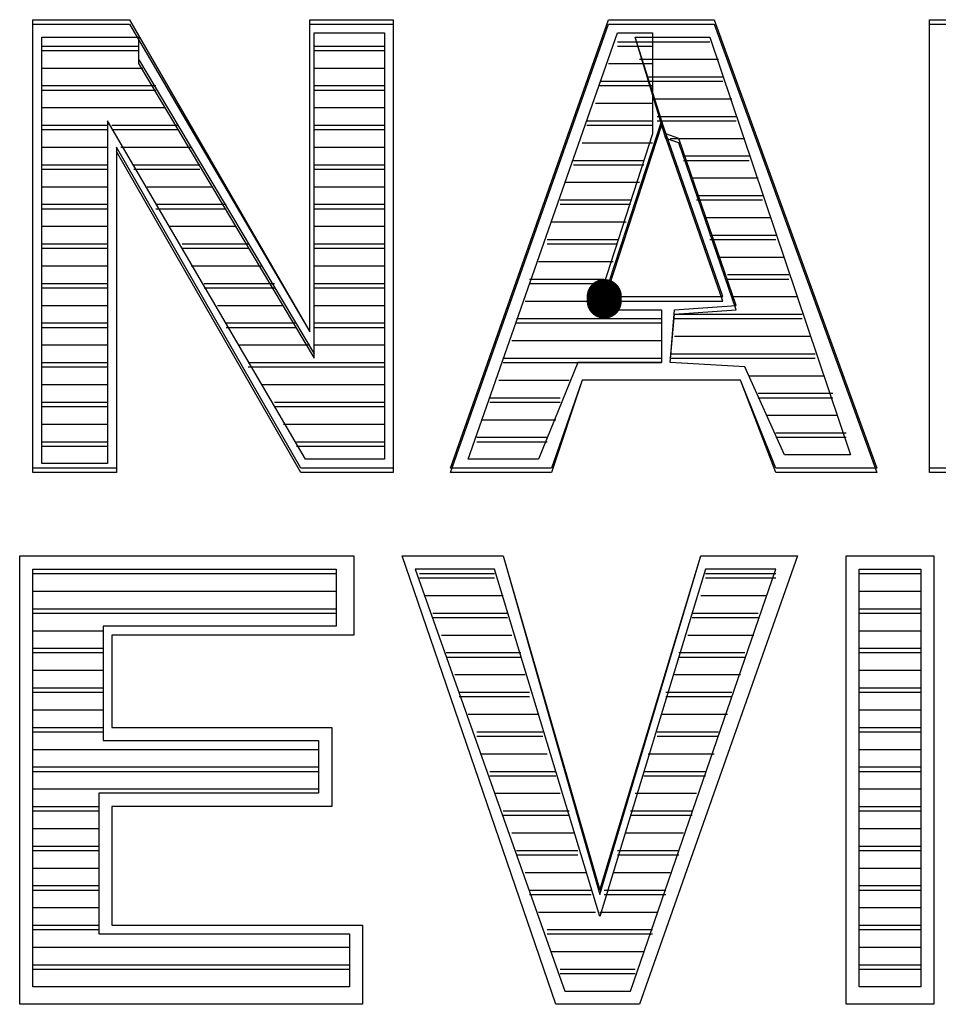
# Model space of a CAD drawing. Extents: x 11.9 to 28.1, y 10.8 to 21.2.
# Tile 16 of 56: x 15.679 to 15.888, y 17.098 to 17.322. Entities that reach past the tile are written whole.
import ezdxf

# ---------------------------------------------------------------- set-up
doc = ezdxf.new("R2010")
doc.units = 0
doc.layers.add('ASSYDWGTOP_pho', color=1, linetype='CONTINUOUS')

msp = doc.modelspace()

# ---------------------------------------------------------------- linework, layer by layer
at = {"layer": 'ASSYDWGTOP_pho'}
for points in [[(15.682, 17.322), (15.704, 17.322)], [(15.682, 17.22), (15.682, 17.322)], [(15.704, 17.322), (15.745, 17.251)], [(15.745, 17.251), (15.745, 17.322)], [(15.745, 17.322), (15.764, 17.322)], [(15.764, 17.322), (15.764, 17.22)], [(15.777, 17.22), (15.813, 17.322)], [(15.813, 17.322), (15.837, 17.322)], [(15.837, 17.322), (15.874, 17.22)], [(15.886, 17.322), (15.908, 17.322)], [(15.886, 17.22), (15.886, 17.322)], [(15.682, 17.321), (15.704, 17.321)], [(15.682, 17.219), (15.682, 17.321)], [(15.704, 17.321), (15.745, 17.251)], [(15.745, 17.251), (15.745, 17.321)], [(15.745, 17.321), (15.764, 17.321)], [(15.764, 17.321), (15.764, 17.219)], [(15.777, 17.219), (15.813, 17.321)], [(15.813, 17.321), (15.837, 17.321)], [(15.837, 17.321), (15.874, 17.219)], [(15.886, 17.321), (15.908, 17.321)], [(15.886, 17.219), (15.886, 17.321)], [(15.684, 17.221), (15.684, 17.318)], [(15.684, 17.318), (15.706, 17.318)], [(15.684, 17.221), (15.684, 17.318)], [(15.684, 17.318), (15.706, 17.318)], [(15.706, 17.318), (15.706, 17.313)], [(15.706, 17.318), (15.706, 17.312)], [(15.746, 17.246), (15.746, 17.319)], [(15.746, 17.319), (15.762, 17.319)], [(15.746, 17.245), (15.746, 17.319)], [(15.746, 17.319), (15.762, 17.319)], [(15.762, 17.319), (15.762, 17.222)], [(15.762, 17.319), (15.762, 17.222)], [(15.781, 17.222), (15.815, 17.319)], [(15.781, 17.222), (15.815, 17.319)], [(15.815, 17.319), (15.823, 17.319)], [(15.815, 17.319), (15.823, 17.319)], [(15.819, 17.318), (15.836, 17.318)], [(15.826, 17.296), (15.819, 17.318)], [(15.819, 17.318), (15.836, 17.318)], [(15.819, 17.318), (15.836, 17.318)], [(15.826, 17.295), (15.819, 17.318)], [(15.823, 17.319), (15.823, 17.296)], [(15.823, 17.319), (15.823, 17.296)], [(15.836, 17.318), (15.868, 17.223)], [(15.836, 17.318), (15.868, 17.223)], [(15.684, 17.316), (15.706, 17.316)], [(15.746, 17.316), (15.762, 17.316)], [(15.815, 17.317), (15.823, 17.317)], [(15.815, 17.316), (15.823, 17.316)], [(15.819, 17.317), (15.836, 17.317)], [(15.684, 17.315), (15.706, 17.315)], [(15.706, 17.313), (15.746, 17.246)], [(15.746, 17.315), (15.762, 17.315)], [(15.82, 17.313), (15.838, 17.313)], [(15.82, 17.313), (15.838, 17.313)], [(15.684, 17.311), (15.707, 17.311)], [(15.684, 17.311), (15.707, 17.311)], [(15.706, 17.312), (15.746, 17.245)], [(15.746, 17.311), (15.762, 17.311)], [(15.746, 17.311), (15.762, 17.311)], [(15.813, 17.312), (15.823, 17.312)], [(15.813, 17.312), (15.823, 17.312)], [(15.822, 17.309), (15.839, 17.309)], [(15.684, 17.307), (15.71, 17.307)], [(15.746, 17.307), (15.762, 17.307)], [(15.811, 17.308), (15.823, 17.308)], [(15.811, 17.307), (15.823, 17.307)], [(15.822, 17.308), (15.839, 17.308)], [(15.684, 17.306), (15.71, 17.306)], [(15.746, 17.306), (15.762, 17.306)], [(15.684, 17.302), (15.712, 17.302)], [(15.684, 17.302), (15.712, 17.302)], [(15.746, 17.302), (15.762, 17.302)], [(15.746, 17.302), (15.762, 17.302)], [(15.81, 17.303), (15.823, 17.303)], [(15.81, 17.303), (15.823, 17.303)], [(15.823, 17.304), (15.841, 17.304)], [(15.823, 17.304), (15.841, 17.304)], [(15.824, 17.3), (15.842, 17.3)], [(15.684, 17.298), (15.699, 17.298)], [(15.744, 17.222), (15.699, 17.299)], [(15.699, 17.299), (15.699, 17.221)], [(15.744, 17.222), (15.699, 17.299)], [(15.699, 17.299), (15.699, 17.221)], [(15.7, 17.298), (15.715, 17.298)], [(15.746, 17.298), (15.762, 17.298)], [(15.808, 17.299), (15.823, 17.299)], [(15.808, 17.298), (15.823, 17.298)], [(15.825, 17.299), (15.812, 17.259)], [(15.825, 17.299), (15.812, 17.259)], [(15.825, 17.298), (15.812, 17.258)], [(15.825, 17.298), (15.812, 17.258)], [(15.824, 17.299), (15.842, 17.299)], [(15.839, 17.259), (15.825, 17.299)], [(15.839, 17.259), (15.825, 17.299)], [(15.839, 17.258), (15.825, 17.298)], [(15.839, 17.258), (15.825, 17.298)], [(15.684, 17.297), (15.699, 17.297)], [(15.7, 17.297), (15.715, 17.297)], [(15.746, 17.297), (15.762, 17.297)], [(15.823, 17.296), (15.81, 17.256)], [(15.823, 17.296), (15.81, 17.256)], [(15.829, 17.295), (15.826, 17.296)], [(15.684, 17.293), (15.699, 17.293)], [(15.684, 17.293), (15.699, 17.293)], [(15.743, 17.22), (15.701, 17.293)], [(15.701, 17.293), (15.701, 17.22)], [(15.702, 17.293), (15.718, 17.293)], [(15.702, 17.293), (15.718, 17.293)], [(15.746, 17.293), (15.762, 17.293)], [(15.746, 17.293), (15.762, 17.293)], [(15.807, 17.294), (15.823, 17.294)], [(15.807, 17.294), (15.823, 17.294)], [(15.829, 17.294), (15.826, 17.295)], [(15.827, 17.295), (15.844, 17.295)], [(15.827, 17.295), (15.844, 17.295)], [(15.842, 17.257), (15.829, 17.295)], [(15.842, 17.256), (15.829, 17.294)], [(15.743, 17.219), (15.701, 17.292)], [(15.701, 17.292), (15.701, 17.219)], [(15.83, 17.291), (15.845, 17.291)], [(15.684, 17.289), (15.699, 17.289)], [(15.705, 17.289), (15.72, 17.289)], [(15.746, 17.289), (15.762, 17.289)], [(15.805, 17.29), (15.821, 17.29)], [(15.805, 17.289), (15.821, 17.289)], [(15.83, 17.29), (15.845, 17.29)], [(15.684, 17.288), (15.699, 17.288)], [(15.705, 17.288), (15.72, 17.288)], [(15.746, 17.288), (15.762, 17.288)], [(15.684, 17.284), (15.699, 17.284)], [(15.684, 17.284), (15.699, 17.284)], [(15.708, 17.284), (15.723, 17.284)], [(15.708, 17.284), (15.723, 17.284)], [(15.746, 17.284), (15.762, 17.284)], [(15.746, 17.284), (15.762, 17.284)], [(15.803, 17.285), (15.82, 17.285)], [(15.803, 17.285), (15.82, 17.285)], [(15.832, 17.286), (15.847, 17.286)], [(15.832, 17.286), (15.847, 17.286)], [(15.833, 17.282), (15.848, 17.282)], [(15.684, 17.28), (15.699, 17.28)], [(15.71, 17.28), (15.726, 17.28)], [(15.746, 17.28), (15.762, 17.28)], [(15.802, 17.281), (15.818, 17.281)], [(15.802, 17.28), (15.818, 17.28)], [(15.833, 17.281), (15.848, 17.281)], [(15.684, 17.279), (15.699, 17.279)], [(15.71, 17.279), (15.726, 17.279)], [(15.746, 17.279), (15.762, 17.279)], [(15.684, 17.275), (15.699, 17.275)], [(15.684, 17.275), (15.699, 17.275)], [(15.713, 17.275), (15.728, 17.275)], [(15.713, 17.275), (15.728, 17.275)], [(15.746, 17.275), (15.762, 17.275)], [(15.746, 17.275), (15.762, 17.275)], [(15.8, 17.276), (15.817, 17.276)], [(15.8, 17.276), (15.817, 17.276)], [(15.835, 17.277), (15.85, 17.277)], [(15.835, 17.277), (15.85, 17.277)], [(15.836, 17.273), (15.851, 17.273)], [(15.684, 17.271), (15.699, 17.271)], [(15.716, 17.271), (15.731, 17.271)], [(15.746, 17.271), (15.762, 17.271)], [(15.799, 17.272), (15.815, 17.272)], [(15.799, 17.271), (15.815, 17.271)], [(15.836, 17.272), (15.851, 17.272)], [(15.684, 17.27), (15.699, 17.27)], [(15.716, 17.27), (15.731, 17.27)], [(15.746, 17.27), (15.762, 17.27)], [(15.684, 17.266), (15.699, 17.266)], [(15.684, 17.266), (15.699, 17.266)], [(15.718, 17.266), (15.734, 17.266)], [(15.718, 17.266), (15.734, 17.266)], [(15.746, 17.266), (15.762, 17.266)], [(15.746, 17.266), (15.762, 17.266)], [(15.797, 17.267), (15.814, 17.267)], [(15.797, 17.267), (15.814, 17.267)], [(15.838, 17.268), (15.853, 17.268)], [(15.838, 17.268), (15.853, 17.268)], [(15.84, 17.264), (15.854, 17.264)], [(15.684, 17.262), (15.699, 17.262)], [(15.721, 17.262), (15.737, 17.262)], [(15.746, 17.262), (15.762, 17.262)], [(15.795, 17.263), (15.812, 17.263)], [(15.795, 17.262), (15.812, 17.262)], [(15.84, 17.263), (15.854, 17.263)], [(15.684, 17.261), (15.699, 17.261)], [(15.721, 17.261), (15.737, 17.261)], [(15.746, 17.261), (15.762, 17.261)], [(15.684, 17.257), (15.699, 17.257)], [(15.684, 17.257), (15.699, 17.257)], [(15.724, 17.257), (15.739, 17.257)], [(15.724, 17.257), (15.739, 17.257)], [(15.746, 17.257), (15.762, 17.257)], [(15.746, 17.257), (15.762, 17.257)], [(15.794, 17.258), (15.811, 17.258)], [(15.794, 17.258), (15.811, 17.258)], [(15.812, 17.259), (15.839, 17.259)], [(15.812, 17.259), (15.839, 17.259)], [(15.812, 17.258), (15.839, 17.258)], [(15.812, 17.258), (15.839, 17.258)], [(15.828, 17.256), (15.842, 17.257)], [(15.841, 17.259), (15.856, 17.259)], [(15.841, 17.259), (15.856, 17.259)], [(15.81, 17.256), (15.825, 17.256)], [(15.81, 17.256), (15.825, 17.256)], [(15.825, 17.256), (15.825, 17.244)], [(15.825, 17.256), (15.825, 17.244)], [(15.827, 17.244), (15.828, 17.256)], [(15.827, 17.244), (15.828, 17.255)], [(15.828, 17.255), (15.842, 17.256)], [(15.828, 17.255), (15.857, 17.255)], [(15.684, 17.253), (15.699, 17.253)], [(15.726, 17.253), (15.742, 17.253)], [(15.746, 17.253), (15.762, 17.253)], [(15.792, 17.254), (15.825, 17.254)], [(15.792, 17.253), (15.825, 17.253)], [(15.828, 17.254), (15.857, 17.254)], [(15.684, 17.252), (15.699, 17.252)], [(15.726, 17.252), (15.742, 17.252)], [(15.746, 17.252), (15.762, 17.252)], [(15.791, 17.249), (15.825, 17.249)], [(15.791, 17.249), (15.825, 17.249)], [(15.828, 17.25), (15.859, 17.25)], [(15.828, 17.25), (15.859, 17.25)], [(15.684, 17.248), (15.699, 17.248)], [(15.684, 17.248), (15.699, 17.248)], [(15.729, 17.248), (15.745, 17.248)], [(15.729, 17.248), (15.745, 17.248)], [(15.746, 17.248), (15.762, 17.248)], [(15.746, 17.248), (15.762, 17.248)], [(15.827, 17.246), (15.86, 17.246)], [(15.684, 17.244), (15.699, 17.244)], [(15.731, 17.244), (15.762, 17.244)], [(15.789, 17.245), (15.825, 17.245)], [(15.789, 17.244), (15.825, 17.244)], [(15.806, 17.244), (15.797, 17.222)], [(15.806, 17.244), (15.797, 17.222)], [(15.825, 17.244), (15.806, 17.244)], [(15.825, 17.244), (15.806, 17.244)], [(15.827, 17.245), (15.86, 17.245)], [(15.844, 17.243), (15.827, 17.244)], [(15.844, 17.243), (15.827, 17.244)], [(15.684, 17.243), (15.699, 17.243)], [(15.731, 17.243), (15.762, 17.243)], [(15.853, 17.223), (15.844, 17.243)], [(15.853, 17.223), (15.844, 17.243)], [(15.788, 17.24), (15.804, 17.24)], [(15.788, 17.24), (15.804, 17.24)], [(15.807, 17.24), (15.8, 17.22)], [(15.807, 17.24), (15.8, 17.219)], [(15.843, 17.24), (15.807, 17.24)], [(15.843, 17.24), (15.807, 17.24)], [(15.851, 17.22), (15.843, 17.24)], [(15.851, 17.219), (15.843, 17.24)], [(15.845, 17.241), (15.862, 17.241)], [(15.845, 17.241), (15.862, 17.241)], [(15.684, 17.239), (15.699, 17.239)], [(15.684, 17.239), (15.699, 17.239)], [(15.734, 17.239), (15.762, 17.239)], [(15.734, 17.239), (15.762, 17.239)], [(15.847, 17.237), (15.864, 17.237)], [(15.684, 17.235), (15.699, 17.235)], [(15.737, 17.235), (15.762, 17.235)], [(15.786, 17.236), (15.802, 17.236)], [(15.786, 17.235), (15.802, 17.235)], [(15.847, 17.236), (15.864, 17.236)], [(15.684, 17.234), (15.699, 17.234)], [(15.737, 17.234), (15.762, 17.234)], [(15.784, 17.231), (15.801, 17.231)], [(15.784, 17.231), (15.801, 17.231)], [(15.849, 17.232), (15.865, 17.232)], [(15.849, 17.232), (15.865, 17.232)], [(15.684, 17.23), (15.699, 17.23)], [(15.684, 17.23), (15.699, 17.23)], [(15.739, 17.23), (15.762, 17.23)], [(15.739, 17.23), (15.762, 17.23)], [(15.851, 17.228), (15.867, 17.228)], [(15.684, 17.226), (15.699, 17.226)], [(15.742, 17.226), (15.762, 17.226)], [(15.783, 17.227), (15.799, 17.227)], [(15.783, 17.226), (15.799, 17.226)], [(15.851, 17.227), (15.867, 17.227)], [(15.684, 17.225), (15.699, 17.225)], [(15.742, 17.225), (15.762, 17.225)], [(15.762, 17.222), (15.744, 17.222)], [(15.762, 17.222), (15.744, 17.222)], [(15.797, 17.222), (15.781, 17.222)], [(15.797, 17.222), (15.781, 17.222)], [(15.868, 17.223), (15.853, 17.223)], [(15.868, 17.223), (15.853, 17.223)], [(15.701, 17.22), (15.682, 17.22)], [(15.701, 17.219), (15.682, 17.219)], [(15.699, 17.221), (15.684, 17.221)], [(15.699, 17.221), (15.684, 17.221)], [(15.764, 17.22), (15.743, 17.22)], [(15.764, 17.219), (15.743, 17.219)], [(15.8, 17.22), (15.777, 17.22)], [(15.8, 17.219), (15.777, 17.219)], [(15.874, 17.22), (15.851, 17.22)], [(15.874, 17.219), (15.851, 17.219)], [(15.959, 17.22), (15.886, 17.22)], [(15.959, 17.219), (15.886, 17.219)], [(15.679, 17.098), (15.679, 17.2)], [(15.679, 17.2), (15.755, 17.2)], [(15.679, 17.098), (15.679, 17.2)], [(15.679, 17.2), (15.755, 17.2)], [(15.755, 17.2), (15.755, 17.182)], [(15.755, 17.2), (15.755, 17.182)], [(15.801, 17.098), (15.766, 17.2)], [(15.766, 17.2), (15.789, 17.2)], [(15.801, 17.098), (15.766, 17.2)], [(15.766, 17.2), (15.789, 17.2)], [(15.789, 17.2), (15.811, 17.124)], [(15.789, 17.2), (15.811, 17.123)], [(15.811, 17.124), (15.834, 17.2)], [(15.811, 17.123), (15.834, 17.2)], [(15.856, 17.2), (15.82, 17.098)], [(15.856, 17.2), (15.82, 17.098)], [(15.834, 17.2), (15.856, 17.2)], [(15.834, 17.2), (15.856, 17.2)], [(15.867, 17.098), (15.867, 17.2)], [(15.867, 17.2), (15.887, 17.2)], [(15.867, 17.098), (15.867, 17.2)], [(15.867, 17.2), (15.887, 17.2)], [(15.867, 17.098), (15.867, 17.2)], [(15.867, 17.2), (15.887, 17.2)], [(15.867, 17.098), (15.867, 17.2)], [(15.867, 17.2), (15.887, 17.2)], [(15.887, 17.2), (15.887, 17.098)], [(15.887, 17.2), (15.887, 17.098)], [(15.887, 17.2), (15.887, 17.098)], [(15.887, 17.2), (15.887, 17.098)], [(15.682, 17.102), (15.682, 17.197)], [(15.682, 17.197), (15.751, 17.197)], [(15.682, 17.197), (15.751, 17.197)], [(15.682, 17.102), (15.682, 17.197)], [(15.682, 17.197), (15.751, 17.197)], [(15.751, 17.197), (15.751, 17.184)], [(15.751, 17.197), (15.751, 17.184)], [(15.769, 17.197), (15.803, 17.101)], [(15.787, 17.197), (15.769, 17.197)], [(15.769, 17.197), (15.803, 17.101)], [(15.787, 17.197), (15.769, 17.197)], [(15.811, 17.118), (15.787, 17.197)], [(15.811, 17.118), (15.787, 17.197)], [(15.835, 17.197), (15.811, 17.118)], [(15.835, 17.197), (15.811, 17.118)], [(15.818, 17.101), (15.851, 17.197)], [(15.818, 17.101), (15.851, 17.197)], [(15.851, 17.197), (15.835, 17.197)], [(15.851, 17.197), (15.835, 17.197)], [(15.87, 17.102), (15.87, 17.197)], [(15.87, 17.197), (15.884, 17.197)], [(15.87, 17.197), (15.884, 17.197)], [(15.87, 17.102), (15.87, 17.197)], [(15.87, 17.197), (15.884, 17.197)], [(15.884, 17.197), (15.884, 17.102)], [(15.884, 17.197), (15.884, 17.102)], [(15.682, 17.196), (15.751, 17.196)], [(15.77, 17.196), (15.787, 17.196)], [(15.77, 17.195), (15.787, 17.195)], [(15.835, 17.196), (15.851, 17.196)], [(15.835, 17.195), (15.851, 17.195)], [(15.87, 17.196), (15.884, 17.196)], [(15.682, 17.192), (15.751, 17.192)], [(15.682, 17.192), (15.751, 17.192)], [(15.771, 17.191), (15.789, 17.191)], [(15.771, 17.191), (15.789, 17.191)], [(15.834, 17.191), (15.849, 17.191)], [(15.834, 17.191), (15.849, 17.191)], [(15.87, 17.192), (15.884, 17.192)], [(15.87, 17.192), (15.884, 17.192)], [(15.682, 17.188), (15.751, 17.188)], [(15.87, 17.188), (15.884, 17.188)], [(15.682, 17.187), (15.751, 17.187)], [(15.773, 17.187), (15.79, 17.187)], [(15.773, 17.186), (15.79, 17.186)], [(15.832, 17.187), (15.847, 17.187)], [(15.832, 17.186), (15.847, 17.186)], [(15.87, 17.187), (15.884, 17.187)], [(15.751, 17.184), (15.698, 17.184)], [(15.698, 17.184), (15.698, 17.158)], [(15.751, 17.184), (15.698, 17.184)], [(15.698, 17.184), (15.698, 17.158)], [(15.682, 17.183), (15.698, 17.183)], [(15.682, 17.183), (15.698, 17.183)], [(15.755, 17.182), (15.7, 17.182)], [(15.7, 17.182), (15.7, 17.161)], [(15.755, 17.182), (15.7, 17.182)], [(15.7, 17.182), (15.7, 17.161)], [(15.775, 17.182), (15.791, 17.182)], [(15.775, 17.182), (15.791, 17.182)], [(15.831, 17.182), (15.846, 17.182)], [(15.831, 17.182), (15.846, 17.182)], [(15.87, 17.183), (15.884, 17.183)], [(15.87, 17.183), (15.884, 17.183)], [(15.682, 17.179), (15.698, 17.179)], [(15.87, 17.179), (15.884, 17.179)], [(15.682, 17.178), (15.698, 17.178)], [(15.776, 17.178), (15.793, 17.178)], [(15.776, 17.177), (15.793, 17.177)], [(15.829, 17.178), (15.844, 17.178)], [(15.829, 17.177), (15.844, 17.177)], [(15.87, 17.178), (15.884, 17.178)], [(15.682, 17.174), (15.698, 17.174)], [(15.682, 17.174), (15.698, 17.174)], [(15.778, 17.173), (15.794, 17.173)], [(15.778, 17.173), (15.794, 17.173)], [(15.828, 17.173), (15.843, 17.173)], [(15.828, 17.173), (15.843, 17.173)], [(15.87, 17.174), (15.884, 17.174)], [(15.87, 17.174), (15.884, 17.174)], [(15.682, 17.17), (15.698, 17.17)], [(15.87, 17.17), (15.884, 17.17)], [(15.682, 17.169), (15.698, 17.169)], [(15.779, 17.169), (15.795, 17.169)], [(15.779, 17.168), (15.795, 17.168)], [(15.826, 17.169), (15.841, 17.169)], [(15.826, 17.168), (15.841, 17.168)], [(15.87, 17.169), (15.884, 17.169)], [(15.682, 17.165), (15.698, 17.165)], [(15.682, 17.165), (15.698, 17.165)], [(15.781, 17.164), (15.797, 17.164)], [(15.781, 17.164), (15.797, 17.164)], [(15.825, 17.164), (15.84, 17.164)], [(15.825, 17.164), (15.84, 17.164)], [(15.87, 17.165), (15.884, 17.165)], [(15.87, 17.165), (15.884, 17.165)], [(15.682, 17.161), (15.698, 17.161)], [(15.7, 17.161), (15.75, 17.161)], [(15.7, 17.161), (15.75, 17.161)], [(15.75, 17.161), (15.75, 17.143)], [(15.75, 17.161), (15.75, 17.143)], [(15.87, 17.161), (15.884, 17.161)], [(15.682, 17.16), (15.698, 17.16)], [(15.783, 17.16), (15.798, 17.16)], [(15.783, 17.159), (15.798, 17.159)], [(15.824, 17.16), (15.838, 17.16)], [(15.824, 17.159), (15.838, 17.159)], [(15.87, 17.16), (15.884, 17.16)], [(15.698, 17.158), (15.747, 17.158)], [(15.698, 17.158), (15.747, 17.158)], [(15.747, 17.158), (15.747, 17.146)], [(15.747, 17.158), (15.747, 17.146)], [(15.682, 17.156), (15.747, 17.156)], [(15.682, 17.156), (15.747, 17.156)], [(15.784, 17.155), (15.799, 17.155)], [(15.784, 17.155), (15.799, 17.155)], [(15.822, 17.155), (15.837, 17.155)], [(15.822, 17.155), (15.837, 17.155)], [(15.87, 17.156), (15.884, 17.156)], [(15.87, 17.156), (15.884, 17.156)], [(15.682, 17.152), (15.747, 17.152)], [(15.87, 17.152), (15.884, 17.152)], [(15.682, 17.151), (15.747, 17.151)], [(15.786, 17.151), (15.801, 17.151)], [(15.786, 17.15), (15.801, 17.15)], [(15.821, 17.151), (15.835, 17.151)], [(15.821, 17.15), (15.835, 17.15)], [(15.87, 17.151), (15.884, 17.151)], [(15.682, 17.147), (15.747, 17.147)], [(15.682, 17.147), (15.747, 17.147)], [(15.747, 17.146), (15.697, 17.146)], [(15.697, 17.146), (15.697, 17.114)], [(15.747, 17.146), (15.697, 17.146)], [(15.697, 17.146), (15.697, 17.114)], [(15.787, 17.146), (15.802, 17.146)], [(15.787, 17.146), (15.802, 17.146)], [(15.819, 17.146), (15.833, 17.146)], [(15.819, 17.146), (15.833, 17.146)], [(15.87, 17.147), (15.884, 17.147)], [(15.87, 17.147), (15.884, 17.147)], [(15.682, 17.143), (15.697, 17.143)], [(15.75, 17.143), (15.7, 17.143)], [(15.7, 17.143), (15.7, 17.116)], [(15.75, 17.143), (15.7, 17.143)], [(15.7, 17.143), (15.7, 17.116)], [(15.87, 17.143), (15.884, 17.143)], [(15.682, 17.142), (15.697, 17.142)], [(15.789, 17.142), (15.804, 17.142)], [(15.789, 17.141), (15.804, 17.141)], [(15.818, 17.142), (15.832, 17.142)], [(15.818, 17.141), (15.832, 17.141)], [(15.87, 17.142), (15.884, 17.142)], [(15.682, 17.138), (15.697, 17.138)], [(15.682, 17.138), (15.697, 17.138)], [(15.791, 17.137), (15.805, 17.137)], [(15.791, 17.137), (15.805, 17.137)], [(15.817, 17.137), (15.83, 17.137)], [(15.817, 17.137), (15.83, 17.137)], [(15.87, 17.138), (15.884, 17.138)], [(15.87, 17.138), (15.884, 17.138)], [(15.682, 17.134), (15.697, 17.134)], [(15.87, 17.134), (15.884, 17.134)], [(15.682, 17.133), (15.697, 17.133)], [(15.792, 17.133), (15.806, 17.133)], [(15.792, 17.132), (15.806, 17.132)], [(15.815, 17.133), (15.829, 17.133)], [(15.815, 17.132), (15.829, 17.132)], [(15.87, 17.133), (15.884, 17.133)], [(15.682, 17.129), (15.697, 17.129)], [(15.682, 17.129), (15.697, 17.129)], [(15.794, 17.128), (15.808, 17.128)], [(15.794, 17.128), (15.808, 17.128)], [(15.814, 17.128), (15.827, 17.128)], [(15.814, 17.128), (15.827, 17.128)], [(15.87, 17.129), (15.884, 17.129)], [(15.87, 17.129), (15.884, 17.129)], [(15.682, 17.125), (15.697, 17.125)], [(15.87, 17.125), (15.884, 17.125)], [(15.682, 17.124), (15.697, 17.124)], [(15.795, 17.124), (15.809, 17.124)], [(15.795, 17.123), (15.809, 17.123)], [(15.812, 17.124), (15.826, 17.124)], [(15.812, 17.123), (15.826, 17.123)], [(15.87, 17.124), (15.884, 17.124)], [(15.682, 17.12), (15.697, 17.12)], [(15.682, 17.12), (15.697, 17.12)], [(15.797, 17.119), (15.81, 17.119)], [(15.797, 17.119), (15.81, 17.119)], [(15.811, 17.119), (15.824, 17.119)], [(15.811, 17.119), (15.824, 17.119)], [(15.87, 17.12), (15.884, 17.12)], [(15.87, 17.12), (15.884, 17.12)], [(15.682, 17.116), (15.697, 17.116)], [(15.7, 17.116), (15.757, 17.116)], [(15.7, 17.116), (15.757, 17.116)], [(15.757, 17.116), (15.757, 17.098)], [(15.757, 17.116), (15.757, 17.098)], [(15.87, 17.116), (15.884, 17.116)], [(15.682, 17.115), (15.697, 17.115)], [(15.697, 17.114), (15.754, 17.114)], [(15.697, 17.114), (15.754, 17.114)], [(15.754, 17.114), (15.754, 17.102)], [(15.754, 17.114), (15.754, 17.102)], [(15.799, 17.115), (15.823, 17.115)], [(15.799, 17.114), (15.823, 17.114)], [(15.87, 17.115), (15.884, 17.115)], [(15.682, 17.111), (15.754, 17.111)], [(15.682, 17.111), (15.754, 17.111)], [(15.8, 17.11), (15.821, 17.11)], [(15.8, 17.11), (15.821, 17.11)], [(15.87, 17.111), (15.884, 17.111)], [(15.87, 17.111), (15.884, 17.111)], [(15.682, 17.107), (15.754, 17.107)], [(15.87, 17.107), (15.884, 17.107)], [(15.682, 17.106), (15.754, 17.106)], [(15.802, 17.106), (15.819, 17.106)], [(15.802, 17.105), (15.819, 17.105)], [(15.87, 17.106), (15.884, 17.106)], [(15.754, 17.102), (15.682, 17.102)], [(15.754, 17.102), (15.682, 17.102)], [(15.803, 17.101), (15.818, 17.101)], [(15.803, 17.101), (15.818, 17.101)], [(15.884, 17.102), (15.87, 17.102)], [(15.884, 17.102), (15.87, 17.102)], [(15.757, 17.098), (15.679, 17.098)], [(15.757, 17.098), (15.679, 17.098)], [(15.82, 17.098), (15.801, 17.098)], [(15.82, 17.098), (15.801, 17.098)], [(15.887, 17.098), (15.867, 17.098)], [(15.887, 17.098), (15.867, 17.098)], [(15.887, 17.098), (15.867, 17.098)], [(15.887, 17.098), (15.867, 17.098)]]:
    msp.add_lwpolyline(points, dxfattribs=at)
at = {"layer": 'ASSYDWGTOP_pho', "const_width": 0.004}
for points in [[(15.81, 17.259, 1), (15.814, 17.259, 1), (15.81, 17.259)], [(15.81, 17.258, 1), (15.814, 17.258, 1), (15.81, 17.258)]]:
    msp.add_lwpolyline(points, format="xyb", dxfattribs=at)

doc.saveas('drawing.dxf')
